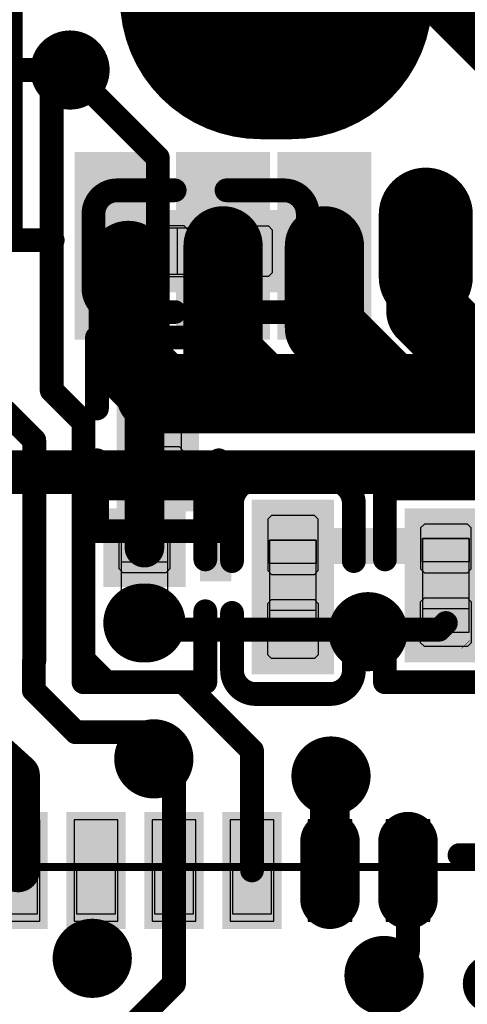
# Model space of a CAD drawing. Header units: millimetres. Extents: x 193.1 to 221.5, y 88 to 119.5.
# Tile 23 of 36: x 211.2 to 214.1, y 99.6 to 105.9. Entities that reach past the tile are written whole.
import ezdxf

# ---------------------------------------------------------------- set-up
doc = ezdxf.new("R2010")
doc.units = ezdxf.units.MM
for name, color, linetype in [('BottomLayer', 5, 'Continuous'), ('BottomOverlay', 54, 'Continuous'), ('BottomPaste', 16, 'Continuous'), ('BottomSolder', 6, 'Continuous'), ('Mechanical15', 56, 'Continuous'), ('Mechanical4', 56, 'Continuous'), ('Mechanical5', 56, 'Continuous'), ('MultiLayer', 9, 'Continuous'), ('TopLayer', 1, 'Continuous'), ('TopOverlay', 2, 'Continuous'), ('TopPaste', 8, 'Continuous'), ('TopSolder', 216, 'Continuous'), ('ViaHoleLayer', 16, 'Continuous')]:
    doc.layers.add(name, color=color, linetype=linetype)

# ---------------------------------------------------------------- blocks, each defined once
blk = doc.blocks.new('C0201_1')
at = {"layer": 'Mechanical4'}
for p, q in [((-0.3038, 0.1324), (0.2962, 0.1324)), ((-0.3038, -0.1676), (-0.3038, 0.1324)), ((0.2962, 0.1324), (0.2962, -0.1676)), ((0.2962, -0.1676), (-0.3038, -0.1676))]:
    blk.add_line(p, q, dxfattribs=at)
at = {"layer": 'Mechanical5'}
for p, q in [((-0.1538, 0.1324), (-0.3038, 0.1324)), ((-0.3038, 0.1324), (-0.3038, -0.1676)), ((-0.1538, -0.1676), (-0.1538, 0.1324)), ((0.1462, 0.1324), (0.2962, 0.1324)), ((0.1462, -0.1676), (0.1462, 0.1324)), ((0.2962, 0.1324), (0.2962, -0.1676)), ((-0.3038, -0.1676), (-0.1538, -0.1676)), ((0.2962, -0.1676), (0.1462, -0.1676))]:
    blk.add_line(p, q, dxfattribs=at)
at = {"layer": 'TopLayer'}
for points in [[(-0.4623, -0.1796), (-0.0938, -0.1796), (-0.4623, 0.1444), (-0.0938, 0.1444)], [(0.0862, -0.1796), (0.4546, -0.1796), (0.0862, 0.1444), (0.4546, 0.1444)]]:
    blk.add_solid(points, dxfattribs=at)
at = {"layer": 'TopOverlay', "const_width": 0.1524}
for points in [[(-0.6909, 0.2206, -0.414214), (-0.5385, 0.373)], [(0.5308, 0.373, -0.414214), (0.6832, 0.2206)], [(-0.5385, -0.4082, -0.414214), (-0.6909, -0.2558)], [(0.6832, -0.2558, -0.414214), (0.5308, -0.4082)]]:
    blk.add_lwpolyline(points, format="xyb", dxfattribs=at)
for points in [[(-0.17, 0.373), (-0.5385, 0.373)], [(0.5308, 0.373), (0.1624, 0.373)], [(-0.6909, 0.2206), (-0.6909, -0.2558)], [(0.6832, 0.2206), (0.6832, -0.2558)], [(-0.17, -0.4082), (-0.5385, -0.4082)], [(0.5308, -0.4082), (0.1624, -0.4082)]]:
    blk.add_lwpolyline(points, dxfattribs=at)
at = {"layer": 'TopOverlay', "const_width": 0.0762}
for points in [[(-0.5766, 0.373, 1), (-0.5004, 0.373, 1)], [(-0.5766, 0.373, 1), (-0.5004, 0.373, 1)], [(-0.2081, 0.373, 1), (-0.1319, 0.373, 1)], [(0.1243, 0.373, 1), (0.2005, 0.373, 1)], [(0.4927, 0.373, 1), (0.5689, 0.373, 1)], [(0.4927, 0.373, 1), (0.5689, 0.373, 1)], [(-0.729, 0.2206, 1), (-0.6528, 0.2206, 1)], [(-0.729, 0.2206, 1), (-0.6528, 0.2206, 1)], [(0.6451, 0.2206, 1), (0.7213, 0.2206, 1)], [(0.6451, 0.2206, 1), (0.7213, 0.2206, 1)], [(-0.729, -0.2558, 1), (-0.6528, -0.2558, 1)], [(-0.729, -0.2558, 1), (-0.6528, -0.2558, 1)], [(0.6451, -0.2558, 1), (0.7213, -0.2558, 1)], [(0.6451, -0.2558, 1), (0.7213, -0.2558, 1)], [(-0.5766, -0.4082, 1), (-0.5004, -0.4082, 1)], [(-0.5766, -0.4082, 1), (-0.5004, -0.4082, 1)], [(-0.2081, -0.4082, 1), (-0.1319, -0.4082, 1)], [(0.1243, -0.4082, 1), (0.2005, -0.4082, 1)], [(0.4927, -0.4082, 1), (0.5689, -0.4082, 1)], [(0.4927, -0.4082, 1), (0.5689, -0.4082, 1)]]:
    blk.add_lwpolyline(points, format="xyb", close=True, dxfattribs=at)
at = {"layer": 'TopPaste'}
for p, q in [((-0.4623, 0.1204), (-0.4383, 0.1444)), ((-0.4383, 0.1444), (-0.1088, 0.1444)), ((-0.1088, 0.1444), (-0.0848, 0.1204)), ((0.1012, 0.1444), (0.0772, 0.1204)), ((0.4306, 0.1444), (0.1012, 0.1444)), ((0.4546, 0.1204), (0.4306, 0.1444)), ((-0.4623, -0.1556), (-0.4623, 0.1204)), ((-0.0848, 0.1204), (-0.0848, -0.1556)), ((0.0772, 0.1204), (0.0772, -0.1556)), ((0.4546, -0.1556), (0.4546, 0.1204)), ((-0.4383, -0.1796), (-0.4623, -0.1556)), ((-0.1088, -0.1796), (-0.4383, -0.1796)), ((-0.0848, -0.1556), (-0.1088, -0.1796)), ((0.0772, -0.1556), (0.1012, -0.1796)), ((0.1012, -0.1796), (0.4306, -0.1796)), ((0.4306, -0.1796), (0.4546, -0.1556))]:
    blk.add_line(p, q, dxfattribs=at)
for points in [[(-0.4623, -0.1796), (-0.0938, -0.1796), (-0.4623, 0.1444), (-0.0938, 0.1444)], [(0.0862, -0.1796), (0.4546, -0.1796), (0.0862, 0.1444), (0.4546, 0.1444)]]:
    blk.add_solid(points, dxfattribs=at)
at = {"layer": 'TopSolder'}
for points in [[(-0.5639, -0.2812), (0.0078, -0.2812), (-0.5639, 0.246), (0.0078, 0.246)], [(-0.0154, -0.2812), (0.5562, -0.2812), (-0.0154, 0.246), (0.5562, 0.246)]]:
    blk.add_solid(points, dxfattribs=at)
blk = doc.blocks.new('C0201_B_31')
at = {"layer": 'BottomLayer'}
for points in [[(-0.4623, -0.1444), (-0.0938, -0.1444), (-0.4623, 0.1796), (-0.0938, 0.1796)], [(0.0862, -0.1444), (0.4546, -0.1444), (0.0862, 0.1796), (0.4546, 0.1796)]]:
    blk.add_solid(points, dxfattribs=at)
at = {"layer": 'BottomOverlay', "const_width": 0.1524}
for points in [[(-0.6909, 0.2558, -0.414214), (-0.5385, 0.4082)], [(0.5308, 0.4082, -0.414214), (0.6832, 0.2558)], [(-0.5385, -0.373, -0.414214), (-0.6909, -0.2206)], [(0.6832, -0.2206, -0.414214), (0.5308, -0.373)]]:
    blk.add_lwpolyline(points, format="xyb", dxfattribs=at)
for points in [[(-0.17, 0.4082), (-0.5385, 0.4082)], [(0.5308, 0.4082), (0.1624, 0.4082)], [(-0.6909, -0.2206), (-0.6909, 0.2558)], [(0.6832, -0.2206), (0.6832, 0.2558)], [(-0.17, -0.373), (-0.5385, -0.373)], [(0.5308, -0.373), (0.1624, -0.373)]]:
    blk.add_lwpolyline(points, dxfattribs=at)
at = {"layer": 'BottomOverlay', "const_width": 0.0762}
for points in [[(-0.5766, 0.4082, 1), (-0.5004, 0.4082, 1)], [(-0.5766, 0.4082, 1), (-0.5004, 0.4082, 1)], [(-0.2081, 0.4082, 1), (-0.1319, 0.4082, 1)], [(0.1243, 0.4082, 1), (0.2005, 0.4082, 1)], [(0.4927, 0.4082, 1), (0.5689, 0.4082, 1)], [(0.4927, 0.4082, 1), (0.5689, 0.4082, 1)], [(-0.729, 0.2558, 1), (-0.6528, 0.2558, 1)], [(-0.729, 0.2558, 1), (-0.6528, 0.2558, 1)], [(0.6451, 0.2558, 1), (0.7213, 0.2558, 1)], [(0.6451, 0.2558, 1), (0.7213, 0.2558, 1)], [(-0.729, -0.2206, 1), (-0.6528, -0.2206, 1)], [(-0.729, -0.2206, 1), (-0.6528, -0.2206, 1)], [(0.6451, -0.2206, 1), (0.7213, -0.2206, 1)], [(0.6451, -0.2206, 1), (0.7213, -0.2206, 1)], [(-0.5766, -0.373, 1), (-0.5004, -0.373, 1)], [(-0.5766, -0.373, 1), (-0.5004, -0.373, 1)], [(-0.2081, -0.373, 1), (-0.1319, -0.373, 1)], [(0.1243, -0.373, 1), (0.2005, -0.373, 1)], [(0.4927, -0.373, 1), (0.5689, -0.373, 1)], [(0.4927, -0.373, 1), (0.5689, -0.373, 1)]]:
    blk.add_lwpolyline(points, format="xyb", close=True, dxfattribs=at)
at = {"layer": 'BottomPaste'}
for p, q in [((-0.4383, 0.1796), (-0.4623, 0.1556)), ((-0.4623, 0.1556), (-0.4623, -0.1204)), ((-0.1088, 0.1796), (-0.4383, 0.1796)), ((-0.0848, 0.1556), (-0.1088, 0.1796)), ((-0.0848, -0.1204), (-0.0848, 0.1556)), ((0.0772, 0.1556), (0.1012, 0.1796)), ((0.0772, -0.1204), (0.0772, 0.1556)), ((0.1012, 0.1796), (0.4306, 0.1796)), ((0.4306, 0.1796), (0.4546, 0.1556)), ((0.4546, 0.1556), (0.4546, -0.1204)), ((-0.4623, -0.1204), (-0.4383, -0.1444)), ((-0.1088, -0.1444), (-0.0848, -0.1204)), ((0.1012, -0.1444), (0.0772, -0.1204)), ((0.4546, -0.1204), (0.4306, -0.1444)), ((-0.4383, -0.1444), (-0.1088, -0.1444)), ((0.4306, -0.1444), (0.1012, -0.1444))]:
    blk.add_line(p, q, dxfattribs=at)
for points in [[(-0.4623, -0.1444), (-0.0938, -0.1444), (-0.4623, 0.1796), (-0.0938, 0.1796)], [(0.0862, -0.1444), (0.4546, -0.1444), (0.0862, 0.1796), (0.4546, 0.1796)]]:
    blk.add_solid(points, dxfattribs=at)
at = {"layer": 'BottomSolder'}
for points in [[(-0.5639, -0.246), (0.0078, -0.246), (-0.5639, 0.2812), (0.0078, 0.2812)], [(-0.0154, -0.246), (0.5562, -0.246), (-0.0154, 0.2812), (0.5562, 0.2812)]]:
    blk.add_solid(points, dxfattribs=at)
at = {"layer": 'Mechanical4'}
for p, q in [((0.2962, 0.1676), (-0.3038, 0.1676)), ((-0.3038, 0.1676), (-0.3038, -0.1324)), ((0.2962, -0.1324), (0.2962, 0.1676)), ((-0.3038, -0.1324), (0.2962, -0.1324))]:
    blk.add_line(p, q, dxfattribs=at)
at = {"layer": 'Mechanical5'}
for p, q in [((-0.3038, -0.1324), (-0.3038, 0.1676)), ((-0.3038, 0.1676), (-0.1538, 0.1676)), ((-0.1538, 0.1676), (-0.1538, -0.1324)), ((0.2962, 0.1676), (0.1462, 0.1676)), ((0.1462, 0.1676), (0.1462, -0.1324)), ((0.2962, -0.1324), (0.2962, 0.1676)), ((-0.1538, -0.1324), (-0.3038, -0.1324)), ((0.1462, -0.1324), (0.2962, -0.1324))]:
    blk.add_line(p, q, dxfattribs=at)
blk = doc.blocks.new('R0201_B_43')
at = {"layer": 'BottomLayer', "const_width": 0.3031}
blk.add_lwpolyline([(-0.2236, 0.0104), (-0.2236, -0.0105)], dxfattribs=at)
at = {"layer": 'BottomLayer', "const_width": 0.1516}
for points in [[(-0.2994, 0.0104, 1), (-0.1479, 0.0104, 1)], [(-0.2994, -0.0105, 1), (-0.1479, -0.0105, 1)]]:
    blk.add_lwpolyline(points, format="xyb", close=True, dxfattribs=at)
at = {"layer": 'BottomLayer'}
blk.add_solid([(0.1079, -0.162), (0.411, -0.162), (0.1079, 0.162), (0.411, 0.162)], dxfattribs=at)
at = {"layer": 'BottomOverlay', "const_width": 0.1524}
for points in [[(-0.6038, 0.3906), (-0.1483, 0.3906)], [(-0.6038, 0.3906), (-0.6038, -0.3906)], [(0.1841, 0.3906), (0.6396, 0.3906)], [(0.6396, 0.3906), (0.6396, -0.3906)], [(-0.6038, -0.3906), (-0.1483, -0.3906)], [(0.1841, -0.3906), (0.6396, -0.3906)]]:
    blk.add_lwpolyline(points, dxfattribs=at)
at = {"layer": 'BottomOverlay', "const_width": 0.0762}
for points in [[(-0.6419, 0.3906, 1), (-0.5657, 0.3906, 1)], [(-0.6419, 0.3906, 1), (-0.5657, 0.3906, 1)], [(-0.1864, 0.3906, 1), (-0.1102, 0.3906, 1)], [(0.146, 0.3906, 1), (0.2222, 0.3906, 1)], [(0.6015, 0.3906, 1), (0.6777, 0.3906, 1)], [(0.6015, 0.3906, 1), (0.6777, 0.3906, 1)], [(-0.6419, -0.3906, 1), (-0.5657, -0.3906, 1)], [(-0.6419, -0.3906, 1), (-0.5657, -0.3906, 1)], [(-0.1864, -0.3906, 1), (-0.1102, -0.3906, 1)], [(0.146, -0.3906, 1), (0.2222, -0.3906, 1)], [(0.6015, -0.3906, 1), (0.6777, -0.3906, 1)], [(0.6015, -0.3906, 1), (0.6777, -0.3906, 1)]]:
    blk.add_lwpolyline(points, format="xyb", close=True, dxfattribs=at)
at = {"layer": 'BottomPaste'}
for p, q in [((-0.3512, 0.162), (-0.3752, 0.138)), ((-0.3752, 0.138), (-0.3752, -0.138)), ((-0.0871, 0.162), (-0.3512, 0.162)), ((-0.0631, 0.138), (-0.0871, 0.162)), ((-0.0631, -0.138), (-0.0631, 0.138)), ((0.0989, 0.138), (0.1229, 0.162)), ((0.0989, -0.138), (0.0989, 0.138)), ((0.1229, 0.162), (0.3871, 0.162)), ((0.3871, 0.162), (0.411, 0.138)), ((0.411, 0.138), (0.411, -0.138)), ((-0.3752, -0.138), (-0.3512, -0.162)), ((-0.3512, -0.162), (-0.0871, -0.162)), ((-0.0871, -0.162), (-0.0631, -0.138)), ((0.1229, -0.162), (0.0989, -0.138)), ((0.3871, -0.162), (0.1229, -0.162)), ((0.411, -0.138), (0.3871, -0.162))]:
    blk.add_line(p, q, dxfattribs=at)
at = {"layer": 'BottomPaste', "const_width": 0.3031}
blk.add_lwpolyline([(-0.2236, 0.0104), (-0.2236, -0.0105)], dxfattribs=at)
at = {"layer": 'BottomPaste', "const_width": 0.1516}
for points in [[(-0.2994, 0.0104, 1), (-0.1479, 0.0104, 1)], [(-0.2994, -0.0105, 1), (-0.1479, -0.0105, 1)]]:
    blk.add_lwpolyline(points, format="xyb", close=True, dxfattribs=at)
at = {"layer": 'BottomPaste'}
blk.add_solid([(0.1079, -0.162), (0.411, -0.162), (0.1079, 0.162), (0.411, 0.162)], dxfattribs=at)
at = {"layer": 'BottomSolder', "const_width": 0.5063}
blk.add_lwpolyline([(-0.2236, 0.0104), (-0.2236, -0.0105)], dxfattribs=at)
at = {"layer": 'BottomSolder', "const_width": 0.2532}
for points in [[(-0.3502, 0.0104, 1), (-0.0971, 0.0104, 1)], [(-0.3502, -0.0105, 1), (-0.0971, -0.0105, 1)]]:
    blk.add_lwpolyline(points, format="xyb", close=True, dxfattribs=at)
at = {"layer": 'BottomSolder'}
blk.add_solid([(0.0063, -0.2636), (0.5126, -0.2636), (0.0063, 0.2636), (0.5126, 0.2636)], dxfattribs=at)
at = {"layer": 'Mechanical15', "const_width": 0.00254}
blk.add_lwpolyline([(0.3721, 0.1524), (0.4229, 0.1016)], dxfattribs=at)
at = {"layer": 'Mechanical15', "const_width": 0.00127}
for points in [[(0.3714, 0.1524, 1), (0.3727, 0.1524, 1)], [(0.4222, 0.1016, 1), (0.4235, 0.1016, 1)]]:
    blk.add_lwpolyline(points, format="xyb", close=True, dxfattribs=at)
at = {"layer": 'Mechanical4'}
for p, q in [((0.3179, 0.15), (-0.2821, 0.15)), ((-0.2821, 0.15), (-0.2821, -0.1501)), ((0.3179, -0.1501), (0.3179, 0.15)), ((-0.2821, -0.1501), (0.3179, -0.1501))]:
    blk.add_line(p, q, dxfattribs=at)
at = {"layer": 'Mechanical5'}
for p, q in [((-0.2821, -0.1501), (-0.2821, 0.15)), ((-0.2821, 0.15), (-0.1321, 0.15)), ((-0.1321, 0.15), (-0.1321, -0.1501)), ((0.3179, 0.15), (0.1679, 0.15)), ((0.1679, 0.15), (0.1679, -0.1501)), ((0.3179, -0.1501), (0.3179, 0.15)), ((-0.1321, -0.1501), (-0.2821, -0.1501)), ((0.1679, -0.1501), (0.3179, -0.1501))]:
    blk.add_line(p, q, dxfattribs=at)
blk = doc.blocks.new('R0201_B_44')
at = {"layer": 'BottomLayer'}
for points in [[(-0.3752, -0.162), (-0.0721, -0.162), (-0.3752, 0.162), (-0.0721, 0.162)], [(0.1079, -0.162), (0.411, -0.162), (0.1079, 0.162), (0.411, 0.162)]]:
    blk.add_solid(points, dxfattribs=at)
at = {"layer": 'BottomOverlay', "const_width": 0.1524}
for points in [[(-0.1483, 0.3906), (-0.6038, 0.3906)], [(-0.6038, -0.3906), (-0.6038, 0.3906)], [(0.6396, 0.3906), (0.1841, 0.3906)], [(0.6396, -0.3906), (0.6396, 0.3906)], [(-0.1483, -0.3906), (-0.6038, -0.3906)], [(0.6396, -0.3906), (0.1841, -0.3906)]]:
    blk.add_lwpolyline(points, dxfattribs=at)
at = {"layer": 'BottomOverlay', "const_width": 0.0762}
for points in [[(-0.6419, 0.3906, 1), (-0.5657, 0.3906, 1)], [(-0.6419, 0.3906, 1), (-0.5657, 0.3906, 1)], [(-0.1864, 0.3906, 1), (-0.1102, 0.3906, 1)], [(0.146, 0.3906, 1), (0.2222, 0.3906, 1)], [(0.6015, 0.3906, 1), (0.6777, 0.3906, 1)], [(0.6015, 0.3906, 1), (0.6777, 0.3906, 1)], [(-0.6419, -0.3906, 1), (-0.5657, -0.3906, 1)], [(-0.6419, -0.3906, 1), (-0.5657, -0.3906, 1)], [(-0.1864, -0.3906, 1), (-0.1102, -0.3906, 1)], [(0.146, -0.3906, 1), (0.2222, -0.3906, 1)], [(0.6015, -0.3906, 1), (0.6777, -0.3906, 1)], [(0.6015, -0.3906, 1), (0.6777, -0.3906, 1)]]:
    blk.add_lwpolyline(points, format="xyb", close=True, dxfattribs=at)
at = {"layer": 'BottomPaste'}
for p, q in [((-0.3512, 0.162), (-0.3752, 0.138)), ((-0.3752, 0.138), (-0.3752, -0.138)), ((-0.0871, 0.162), (-0.3512, 0.162)), ((-0.0631, 0.138), (-0.0871, 0.162)), ((-0.0631, -0.138), (-0.0631, 0.138)), ((0.0989, 0.138), (0.1229, 0.162)), ((0.0989, -0.138), (0.0989, 0.138)), ((0.1229, 0.162), (0.3871, 0.162)), ((0.3871, 0.162), (0.411, 0.138)), ((0.411, 0.138), (0.411, -0.138)), ((-0.3752, -0.138), (-0.3512, -0.162)), ((-0.3512, -0.162), (-0.0871, -0.162)), ((-0.0871, -0.162), (-0.0631, -0.138)), ((0.1229, -0.162), (0.0989, -0.138)), ((0.3871, -0.162), (0.1229, -0.162)), ((0.411, -0.138), (0.3871, -0.162))]:
    blk.add_line(p, q, dxfattribs=at)
for points in [[(-0.3752, -0.162), (-0.0721, -0.162), (-0.3752, 0.162), (-0.0721, 0.162)], [(0.1079, -0.162), (0.411, -0.162), (0.1079, 0.162), (0.411, 0.162)]]:
    blk.add_solid(points, dxfattribs=at)
at = {"layer": 'BottomSolder'}
for points in [[(-0.4768, -0.2636), (0.0295, -0.2636), (-0.4768, 0.2636), (0.0295, 0.2636)], [(0.0063, -0.2636), (0.5126, -0.2636), (0.0063, 0.2636), (0.5126, 0.2636)]]:
    blk.add_solid(points, dxfattribs=at)
at = {"layer": 'Mechanical15', "const_width": 0.00254}
blk.add_lwpolyline([(0.4229, 0.1016), (0.3721, 0.1524)], dxfattribs=at)
at = {"layer": 'Mechanical15', "const_width": 0.00127}
for points in [[(0.3714, 0.1524, 1), (0.3727, 0.1524, 1)], [(0.4222, 0.1016, 1), (0.4235, 0.1016, 1)]]:
    blk.add_lwpolyline(points, format="xyb", close=True, dxfattribs=at)
at = {"layer": 'Mechanical4'}
for p, q in [((0.3179, 0.15), (-0.2821, 0.15)), ((-0.2821, 0.15), (-0.2821, -0.1501)), ((0.3179, -0.1501), (0.3179, 0.15)), ((-0.2821, -0.1501), (0.3179, -0.1501))]:
    blk.add_line(p, q, dxfattribs=at)
at = {"layer": 'Mechanical5'}
for p, q in [((-0.2821, -0.1501), (-0.2821, 0.15)), ((-0.2821, 0.15), (-0.1321, 0.15)), ((-0.1321, 0.15), (-0.1321, -0.1501)), ((0.3179, 0.15), (0.1679, 0.15)), ((0.1679, 0.15), (0.1679, -0.1501)), ((0.3179, -0.1501), (0.3179, 0.15)), ((-0.1321, -0.1501), (-0.2821, -0.1501)), ((0.1679, -0.1501), (0.3179, -0.1501))]:
    blk.add_line(p, q, dxfattribs=at)
blk = doc.blocks.new('QFN_32_L5_0_W5_0_P0_50_TL_EP3_7_B_51')
at = {"layer": 'BottomLayer', "const_width": 0.28}
for points in [[(2.7257, -1.1663), (2.3557, -1.1663)], [(2.7257, -1.6665), (2.3557, -1.6665)]]:
    blk.add_lwpolyline(points, dxfattribs=at)
at = {"layer": 'BottomLayer', "const_width": 0.14}
for points in [[(2.2857, -1.1663, 1), (2.4257, -1.1663, 1)], [(2.6557, -1.1663, 1), (2.7957, -1.1663, 1)], [(2.2857, -1.6665, 1), (2.4257, -1.6665, 1)], [(2.6557, -1.6665, 1), (2.7957, -1.6665, 1)]]:
    blk.add_lwpolyline(points, format="xyb", close=True, dxfattribs=at)
at = {"layer": 'BottomLayer'}
for points in [[(2.2157, 0.9737), (2.2157, 0.6937), (2.8657, 0.9737), (2.8657, 0.6937)], [(2.2157, 0.4735), (2.2157, 0.1935), (2.8657, 0.4735), (2.8657, 0.1935)], [(2.2157, -0.0263), (2.2157, -0.3063), (2.8657, -0.0263), (2.8657, -0.3063)], [(2.2157, -0.5265), (2.2157, -0.8065), (2.8657, -0.5265), (2.8657, -0.8065)]]:
    blk.add_solid(points, dxfattribs=at)
at = {"layer": 'BottomOverlay', "const_width": 0.1524}
blk.add_lwpolyline([(2.6394, -1.9969), (2.6394, -2.4926)], dxfattribs=at)
at = {"layer": 'BottomOverlay', "const_width": 0.0762}
blk.add_lwpolyline([(2.6013, -1.9969, 1), (2.6775, -1.9969, 1)], format="xyb", close=True, dxfattribs=at)
at = {"layer": 'BottomPaste'}
for p, q in [((2.2156, 0.9737), (2.2156, 0.6937)), ((2.8657, 0.6936), (2.8657, 0.9737)), ((2.2156, 0.6937), (2.8657, 0.6936)), ((2.8657, 0.4735), (2.2156, 0.4735)), ((2.2156, 0.4735), (2.2156, 0.1935)), ((2.8657, 0.1935), (2.8657, 0.4735)), ((2.2156, 0.1935), (2.8657, 0.1935)), ((2.8657, -0.0263), (2.2156, -0.0263)), ((2.2156, -0.0263), (2.2156, -0.3063)), ((2.8657, -0.3064), (2.8657, -0.0263)), ((2.2156, -0.3063), (2.8657, -0.3064)), ((2.8657, -0.5265), (2.2156, -0.5265)), ((2.2156, -0.5265), (2.2156, -0.8065)), ((2.8657, -0.8065), (2.8657, -0.5265)), ((2.2156, -0.8065), (2.8657, -0.8065)), ((2.8657, -1.0263), (2.2156, -1.0263)), ((2.2156, -1.0263), (2.2156, -1.3063)), ((2.8657, -1.3063), (2.8657, -1.0263)), ((2.2156, -1.3063), (2.8657, -1.3063)), ((2.8657, -1.5265), (2.2156, -1.5265)), ((2.2156, -1.5265), (2.2156, -1.8065)), ((2.8657, -1.8065), (2.8657, -1.5265)), ((2.2156, -1.8065), (2.8657, -1.8065))]:
    blk.add_line(p, q, dxfattribs=at)
at = {"layer": 'BottomSolder', "const_width": 0.3816}
for points in [[(2.7257, -1.1663), (2.3557, -1.1663)], [(2.7257, -1.6665), (2.3557, -1.6665)], [(1.8132, -2.5789), (1.8132, -2.2089)]]:
    blk.add_lwpolyline(points, dxfattribs=at)
at = {"layer": 'BottomSolder', "const_width": 0.1908}
for points in [[(2.2603, -1.1663, 1), (2.4511, -1.1663, 1)], [(2.6303, -1.1663, 1), (2.8211, -1.1663, 1)], [(2.2603, -1.6665, 1), (2.4511, -1.6665, 1)], [(2.6303, -1.6665, 1), (2.8211, -1.6665, 1)], [(1.7178, -2.2089, 1), (1.9086, -2.2089, 1)]]:
    blk.add_lwpolyline(points, format="xyb", close=True, dxfattribs=at)
at = {"layer": 'BottomSolder'}
for points in [[(2.1649, 1.0245), (2.1649, 0.6429), (2.9165, 1.0245), (2.9165, 0.6429)], [(2.1649, 0.5243), (2.1649, 0.1427), (2.9165, 0.5243), (2.9165, 0.1427)], [(2.1649, 0.0245), (2.1649, -0.3571), (2.9165, 0.0245), (2.9165, -0.3571)], [(2.1649, -0.4757), (2.1649, -0.8573), (2.9165, -0.4757), (2.9165, -0.8573)]]:
    blk.add_solid(points, dxfattribs=at)
at = {"layer": 'Mechanical15'}
for p, q in [((2.2632, 0.9586), (2.2632, 0.7086)), ((2.5632, 0.7086), (2.5632, 0.9586)), ((2.2632, 0.7086), (2.5632, 0.7086)), ((2.5632, 0.4586), (2.2632, 0.4586)), ((2.2632, 0.4586), (2.2632, 0.2086)), ((2.5632, 0.2086), (2.5632, 0.4586)), ((2.2632, 0.2086), (2.5632, 0.2086)), ((2.5632, -0.0414), (2.2632, -0.0414)), ((2.2632, -0.0414), (2.2632, -0.2914)), ((2.5632, -0.2914), (2.5632, -0.0414)), ((2.2632, -0.2914), (2.5632, -0.2914)), ((2.5632, -0.5414), (2.2632, -0.5414)), ((2.2632, -0.5414), (2.2632, -0.7914)), ((2.5632, -0.7914), (2.5632, -0.5414)), ((2.2632, -0.7914), (2.5632, -0.7914)), ((2.5632, -1.0414), (2.2632, -1.0414)), ((2.2632, -1.0414), (2.2632, -1.2914)), ((2.5632, -1.2914), (2.5632, -1.0414)), ((2.2632, -1.2914), (2.5632, -1.2914)), ((2.5632, -1.5414), (2.2632, -1.5414)), ((2.2632, -1.5414), (2.2632, -1.7914)), ((2.5632, -1.7914), (2.5632, -1.5414)), ((2.2632, -1.7914), (2.5632, -1.7914))]:
    blk.add_line(p, q, dxfattribs=at)
at = {"layer": 'Mechanical15', "const_width": 0.0508}
blk.add_lwpolyline([(2.5632, 2.5836), (2.5632, -2.4164)], dxfattribs=at)
blk = doc.blocks.new('AO4401_1_B_62')
at = {"layer": 'BottomLayer'}
for points, const_width in [([(-1.1778, 1.5179), (-1.1778, 1.9179)], 0.4), ([(-0.3184, 0.1321), (-0.1184, 0.1321)], 1.6)]:
    blk.add_lwpolyline(points, dxfattribs=dict(at, const_width=const_width))
for points, const_width in [([(-1.2778, 1.9179, 1), (-1.0778, 1.9179, 1)], 0.2), ([(-1.2778, 1.5179, 1), (-1.0778, 1.5179, 1)], 0.2), ([(-0.7184, 0.1321, 1), (0.0816, 0.1321, 1)], 0.8), ([(-0.5184, 0.1321, 1), (0.2816, 0.1321, 1)], 0.8)]:
    blk.add_lwpolyline(points, format="xyb", close=True, dxfattribs=dict(at, const_width=const_width))
for points in [[(-0.7278, 2.2179), (-0.7278, 1.2179), (-0.3278, 2.2179), (-0.3278, 1.2179)], [(-0.0778, 2.2179), (-0.0778, 1.2179), (0.3222, 2.2179), (0.3222, 1.2179)], [(0.5722, 2.2179), (0.5722, 1.2179), (0.9722, 2.2179), (0.9722, 1.2179)]]:
    blk.add_solid(points, dxfattribs=at)
at = {"layer": 'BottomOverlay'}
for points, const_width in [([(1.4834, 1.6815), (1.2141, 1.6815)], 0.152), ([(1.4834, 1.6815), (1.4834, -1.6459)], 0.1524)]:
    blk.add_lwpolyline(points, dxfattribs=dict(at, const_width=const_width))
for points, const_width in [([(1.1761, 1.6815, 1), (1.2521, 1.6815, 1)], 0.076), ([(1.4453, 1.6815, 1), (1.5215, 1.6815, 1)], 0.0762), ([(1.4454, 1.6815, 1), (1.5214, 1.6815, 1)], 0.076)]:
    blk.add_lwpolyline(points, format="xyb", close=True, dxfattribs=dict(at, const_width=const_width))
at = {"layer": 'BottomPaste'}
for points, const_width in [([(-1.1778, 1.5179), (-1.1778, 1.9179)], 0.4), ([(-0.3184, 0.1321), (-0.1184, 0.1321)], 1.6)]:
    blk.add_lwpolyline(points, dxfattribs=dict(at, const_width=const_width))
for points, const_width in [([(-1.2778, 1.9179, 1), (-1.0778, 1.9179, 1)], 0.2), ([(-1.2778, 1.5179, 1), (-1.0778, 1.5179, 1)], 0.2), ([(-0.7184, 0.1321, 1), (0.0816, 0.1321, 1)], 0.8), ([(-0.5184, 0.1321, 1), (0.2816, 0.1321, 1)], 0.8)]:
    blk.add_lwpolyline(points, format="xyb", close=True, dxfattribs=dict(at, const_width=const_width))
for points in [[(-0.7278, 2.2179), (-0.7278, 1.2179), (-0.3278, 2.2179), (-0.3278, 1.2179)], [(-0.0778, 2.2179), (-0.0778, 1.2179), (0.3222, 2.2179), (0.3222, 1.2179)], [(0.5722, 2.2179), (0.5722, 1.2179), (0.9722, 2.2179), (0.9722, 1.2179)]]:
    blk.add_solid(points, dxfattribs=at)
at = {"layer": 'BottomSolder'}
for points, const_width in [([(-1.1778, 1.5179), (-1.1778, 1.9179)], 0.6032), ([(-0.3184, 0.1321), (-0.1184, 0.1321)], 1.8032)]:
    blk.add_lwpolyline(points, dxfattribs=dict(at, const_width=const_width))
for points, const_width in [([(-1.3286, 1.9179, 1), (-1.027, 1.9179, 1)], 0.3016), ([(-1.3286, 1.5179, 1), (-1.027, 1.5179, 1)], 0.3016), ([(-0.7692, 0.1321, 1), (0.1324, 0.1321, 1)], 0.9016), ([(-0.5692, 0.1321, 1), (0.3324, 0.1321, 1)], 0.9016)]:
    blk.add_lwpolyline(points, format="xyb", close=True, dxfattribs=dict(at, const_width=const_width))
for points in [[(-0.8294, 2.3195), (-0.8294, 1.1163), (-0.2262, 2.3195), (-0.2262, 1.1163)], [(-0.1794, 2.3195), (-0.1794, 1.1163), (0.4238, 2.3195), (0.4238, 1.1163)], [(0.4706, 2.3195), (0.4706, 1.1163), (1.0738, 2.3195), (1.0738, 1.1163)]]:
    blk.add_solid(points, dxfattribs=at)
blk = doc.blocks.new('R0201_78')
at = {"layer": 'Mechanical15', "const_width": 0.00254}
blk.add_lwpolyline([(0.3721, -0.1524), (0.4229, -0.1016)], dxfattribs=at)
at = {"layer": 'Mechanical15', "const_width": 0.00127}
for points in [[(0.4222, -0.1016, 1), (0.4235, -0.1016, 1)], [(0.3714, -0.1524, 1), (0.3727, -0.1524, 1)]]:
    blk.add_lwpolyline(points, format="xyb", close=True, dxfattribs=at)
at = {"layer": 'Mechanical4'}
for p, q in [((-0.2821, 0.1501), (0.3179, 0.1501)), ((-0.2821, -0.15), (-0.2821, 0.1501)), ((0.3179, 0.1501), (0.3179, -0.15)), ((0.3179, -0.15), (-0.2821, -0.15))]:
    blk.add_line(p, q, dxfattribs=at)
at = {"layer": 'Mechanical5'}
for p, q in [((-0.1321, 0.1501), (-0.2821, 0.1501)), ((-0.2821, 0.1501), (-0.2821, -0.15)), ((-0.1321, -0.15), (-0.1321, 0.1501)), ((0.1679, 0.1501), (0.3179, 0.1501)), ((0.1679, -0.15), (0.1679, 0.1501)), ((0.3179, 0.1501), (0.3179, -0.15)), ((-0.2821, -0.15), (-0.1321, -0.15)), ((0.3179, -0.15), (0.1679, -0.15))]:
    blk.add_line(p, q, dxfattribs=at)
at = {"layer": 'TopLayer'}
for points in [[(-0.3752, -0.162), (-0.0721, -0.162), (-0.3752, 0.162), (-0.0721, 0.162)], [(0.1079, -0.162), (0.411, -0.162), (0.1079, 0.162), (0.411, 0.162)]]:
    blk.add_solid(points, dxfattribs=at)
at = {"layer": 'TopOverlay', "const_width": 0.1524}
for points in [[(-0.6038, -0.3906), (-0.6038, 0.3906)], [(-0.1483, 0.3906), (-0.6038, 0.3906)], [(0.6396, 0.3906), (0.1841, 0.3906)], [(0.6396, -0.3906), (0.6396, 0.3906)], [(-0.1483, -0.3906), (-0.6038, -0.3906)], [(0.6396, -0.3906), (0.1841, -0.3906)]]:
    blk.add_lwpolyline(points, dxfattribs=at)
at = {"layer": 'TopOverlay', "const_width": 0.0762}
for points in [[(-0.6419, 0.3906, 1), (-0.5657, 0.3906, 1)], [(-0.6419, 0.3906, 1), (-0.5657, 0.3906, 1)], [(-0.1864, 0.3906, 1), (-0.1102, 0.3906, 1)], [(0.146, 0.3906, 1), (0.2222, 0.3906, 1)], [(0.6015, 0.3906, 1), (0.6777, 0.3906, 1)], [(0.6015, 0.3906, 1), (0.6777, 0.3906, 1)], [(-0.6419, -0.3906, 1), (-0.5657, -0.3906, 1)], [(-0.6419, -0.3906, 1), (-0.5657, -0.3906, 1)], [(-0.1864, -0.3906, 1), (-0.1102, -0.3906, 1)], [(0.146, -0.3906, 1), (0.2222, -0.3906, 1)], [(0.6015, -0.3906, 1), (0.6777, -0.3906, 1)], [(0.6015, -0.3906, 1), (0.6777, -0.3906, 1)]]:
    blk.add_lwpolyline(points, format="xyb", close=True, dxfattribs=at)
at = {"layer": 'TopPaste'}
for p, q in [((-0.3752, 0.138), (-0.3512, 0.162)), ((-0.3752, -0.138), (-0.3752, 0.138)), ((-0.3512, 0.162), (-0.0871, 0.162)), ((-0.0871, 0.162), (-0.0631, 0.138)), ((-0.0631, 0.138), (-0.0631, -0.138)), ((0.1229, 0.162), (0.0989, 0.138)), ((0.0989, 0.138), (0.0989, -0.138)), ((0.3871, 0.162), (0.1229, 0.162)), ((0.411, 0.138), (0.3871, 0.162)), ((0.411, -0.138), (0.411, 0.138)), ((-0.3512, -0.162), (-0.3752, -0.138)), ((-0.0871, -0.162), (-0.3512, -0.162)), ((-0.0631, -0.138), (-0.0871, -0.162)), ((0.0989, -0.138), (0.1229, -0.162)), ((0.1229, -0.162), (0.3871, -0.162)), ((0.3871, -0.162), (0.411, -0.138))]:
    blk.add_line(p, q, dxfattribs=at)
for points in [[(-0.3752, -0.162), (-0.0721, -0.162), (-0.3752, 0.162), (-0.0721, 0.162)], [(0.1079, -0.162), (0.411, -0.162), (0.1079, 0.162), (0.411, 0.162)]]:
    blk.add_solid(points, dxfattribs=at)
at = {"layer": 'TopSolder'}
for points in [[(-0.4768, -0.2636), (0.0295, -0.2636), (-0.4768, 0.2636), (0.0295, 0.2636)], [(0.0063, -0.2636), (0.5126, -0.2636), (0.0063, 0.2636), (0.5126, 0.2636)]]:
    blk.add_solid(points, dxfattribs=at)

msp = doc.modelspace()

# ---------------------------------------------------------------- linework, layer by layer
at = {"layer": 'BottomLayer'}
for points, const_width in [([(211.3899, 105.5914, 1), (211.6439, 105.5914, 1)], 0.254), ([(211.4788, 105.5914, 1), (211.555, 105.5914, 1)], 0.0762), ([(211.361, 105.4736, 1), (211.4372, 105.4736, 1)], 0.0762), ([(211.361, 105.4736, 1), (211.4372, 105.4736, 1)], 0.0762), ([(212.3712, 104.4635, 1), (212.6252, 104.4635, 1)], 0.254), ([(213.0212, 104.4635, 1), (213.2752, 104.4635, 1)], 0.254), ([(213.6712, 104.4635, 1), (213.9252, 104.4635, 1)], 0.254), ([(211.763, 104.37, 1), (212.017, 104.37, 1)], 0.254), ([(213.6712, 104.0469, 1), (213.9252, 104.0469, 1)], 0.254), ([(213.6712, 104.0469, 1), (213.9252, 104.0469, 1)], 0.254), ([(213.0212, 103.9369, 1), (213.2752, 103.9369, 1)], 0.254), ([(213.0212, 103.9369, 1), (213.2752, 103.9369, 1)], 0.254), ([(212.3712, 103.7569, 1), (212.6252, 103.7569, 1)], 0.254), ([(212.3712, 103.7569, 1), (212.6252, 103.7569, 1)], 0.254), ([(211.763, 103.7269, 1), (212.017, 103.7269, 1)], 0.254), ([(211.763, 103.7269, 1), (212.017, 103.7269, 1)], 0.254), ([(211.9385, 103.5514, 1), (212.1925, 103.5514, 1)], 0.254), ([(211.9385, 103.5148, 1), (212.1925, 103.5148, 1)], 0.254), ([(212.6133, 103.5148, 1), (212.8673, 103.5148, 1)], 0.254), ([(212.6133, 103.5148, 1), (212.8673, 103.5148, 1)], 0.254), ([(212.6133, 103.5148, 1), (212.8673, 103.5148, 1)], 0.254), ([(213.4433, 103.5148, 1), (213.6973, 103.5148, 1)], 0.254), ([(213.4433, 103.5148, 1), (213.6973, 103.5148, 1)], 0.254), ([(213.4433, 103.5148, 1), (213.6973, 103.5148, 1)], 0.254), ([(211.361, 103.5353, 1), (211.4372, 103.5353, 1)], 0.0762), ([(211.361, 103.5353, 1), (211.4372, 103.5353, 1)], 0.0762), ([(211.9304, 103.4066, 1), (212.0574, 103.4066, 1)], 0.127), ([(211.5652, 103.3311, 1), (211.6414, 103.3311, 1)], 0.0762), ([(211.5652, 103.3311, 1), (211.6414, 103.3311, 1)], 0.0762), ([(211.2497, 103.2156, 1), (211.3259, 103.2156, 1)], 0.0762), ([(211.2497, 103.2156, 1), (211.3259, 103.2156, 1)], 0.0762), ([(211.9304, 102.5264, 1), (212.0574, 102.5264, 1)], 0.127), ([(213.3007, 101.9874, 1), (213.5547, 101.9874, 1)], 0.254), ([(213.8886, 102.0433, 1), (213.9648, 102.0433, 1)], 0.0762), ([(211.8847, 102.0001, 1), (211.9609, 102.0001, 1)], 0.0762), ([(212.908, 102.0001, 1), (212.9842, 102.0001, 1)], 0.0762), ([(212.908, 102.0001, 1), (212.9842, 102.0001, 1)], 0.0762), ([(213.3896, 101.9874, 1), (213.4658, 101.9874, 1)], 0.0762), ([(213.4022, 102.0001, 1), (213.4784, 102.0001, 1)], 0.0762), ([(213.4022, 102.0001, 1), (213.4784, 102.0001, 1)], 0.0762), ([(213.4022, 102.0001, 1), (213.4784, 102.0001, 1)], 0.0762), ([(213.8455, 102.0001, 1), (213.9217, 102.0001, 1)], 0.0762), ([(213.8455, 102.0001, 1), (213.9217, 102.0001, 1)], 0.0762), ([(211.2463, 101.7936, 1), (211.3225, 101.7936, 1)], 0.0762), ([(211.2463, 101.7936, 1), (211.3225, 101.7936, 1)], 0.0762), ([(211.2497, 101.7971, 1), (211.3259, 101.7971, 1)], 0.0762), ([(211.2497, 101.7971, 1), (211.3259, 101.7971, 1)], 0.0762), ([(211.5652, 101.8085, 1), (211.6414, 101.8085, 1)], 0.0762), ([(211.5652, 101.8085, 1), (211.6414, 101.8085, 1)], 0.0762), ([(211.7106, 101.6631, 1), (211.7868, 101.6631, 1)], 0.0762), ([(211.7106, 101.6631, 1), (211.7868, 101.6631, 1)], 0.0762), ([(212.207, 101.6631, 1), (212.2832, 101.6631, 1)], 0.0762), ([(212.207, 101.6631, 1), (212.2832, 101.6631, 1)], 0.0762), ([(211.2463, 101.6114, 1), (211.3225, 101.6114, 1)], 0.0762), ([(211.2463, 101.6114, 1), (211.3225, 101.6114, 1)], 0.0762), ([(211.5157, 101.3419, 1), (211.5919, 101.3419, 1)], 0.0762), ([(211.5157, 101.3419, 1), (211.5919, 101.3419, 1)], 0.0762), ([(211.9273, 101.1714, 1), (212.1813, 101.1714, 1)], 0.254), ([(211.9832, 101.3419, 1), (212.0594, 101.3419, 1)], 0.0762), ([(211.9832, 101.3419, 1), (212.0594, 101.3419, 1)], 0.0762), ([(212.6458, 101.2243, 1), (212.722, 101.2243, 1)], 0.0762), ([(212.6458, 101.2243, 1), (212.722, 101.2243, 1)], 0.0762), ([(213.0633, 101.0614, 1), (213.3173, 101.0614, 1)], 0.254), ([(212.1456, 101.1795, 1), (212.2218, 101.1795, 1)], 0.0762), ([(212.1456, 101.1795, 1), (212.2218, 101.1795, 1)], 0.0762), ([(211.1137, 101.0657, 1), (211.2537, 101.0657, 1)], 0.14), ([(211.1137, 101.0657, 1), (211.2537, 101.0657, 1)], 0.14), ([(213.1202, 101.0548, 1), (213.2472, 101.0548, 1)], 0.127), ([(213.1202, 101.0548, 1), (213.2472, 101.0548, 1)], 0.127), ([(213.1268, 101.0614, 1), (213.2538, 101.0614, 1)], 0.127), ([(211.1137, 100.4554, 1), (211.2537, 100.4554, 1)], 0.14), ([(212.1456, 100.4554, 1), (212.2218, 100.4554, 1)], 0.0762), ([(212.6458, 100.4554, 1), (212.722, 100.4554, 1)], 0.0762), ([(213.1202, 100.4554, 1), (213.2472, 100.4554, 1)], 0.127), ([(213.1456, 100.4554, 1), (213.2218, 100.4554, 1)], 0.0762), ([(213.6458, 100.4554, 1), (213.722, 100.4554, 1)], 0.0762), ([(213.1325, 100.4422, 1), (213.2087, 100.4422, 1)], 0.0762), ([(211.5325, 99.8914, 1), (211.7865, 99.8914, 1)], 0.254), ([(213.4033, 99.7814, 1), (213.6573, 99.7814, 1)], 0.254), ([(213.6458, 99.9349, 1), (213.722, 99.9349, 1)], 0.0762), ([(213.6458, 99.9349, 1), (213.722, 99.9349, 1)], 0.0762), ([(213.4922, 99.7814, 1), (213.5684, 99.7814, 1)], 0.0762)]:
    msp.add_lwpolyline(points, format="xyb", close=True, dxfattribs=dict(at, const_width=const_width))
for points, const_width in [([(211.3991, 105.4736), (211.5169, 105.5914)], 0.1524), ([(211.3991, 103.5353), (211.3991, 105.4736)], 0.1524), ([(212.4982, 103.7569), (212.4982, 104.4635)], 0.508), ([(213.1482, 103.9369), (213.1482, 104.4635)], 0.508), ([(213.7982, 104.0469), (213.7982, 104.4635)], 0.508), ([(211.89, 103.7269), (211.89, 104.37)], 0.508), ([(213.7982, 104.0469), (214.3303, 103.5148)], 0.508), ([(213.1482, 103.9369), (213.5703, 103.5148)], 0.508), ([(212.4982, 103.7569), (212.7403, 103.5148)], 0.508), ([(211.89, 103.7269), (212.0655, 103.5514)], 0.508), ([(212.0655, 103.5148), (212.7403, 103.5148)], 0.508), ([(212.7403, 103.5148), (213.5703, 103.5148)], 0.508), ([(213.5703, 103.5148), (214.3303, 103.5148)], 0.508), ([(211.3991, 103.5353), (211.6033, 103.3311)], 0.1524), ([(211.9939, 102.5264), (211.9939, 103.4066)], 0.254), ([(211.0943, 103.4091), (211.2878, 103.2156)], 0.1524), ([(211.6033, 101.8085), (211.6033, 103.3311)], 0.1524), ([(211.2878, 101.7971), (211.2878, 103.2156)], 0.1524), ([(213.8836, 102.0001), (213.9267, 102.0433)], 0.1524), ([(211.9228, 102.0001), (212.9461, 102.0001)], 0.1524), ([(212.9461, 102.0001), (213.4403, 102.0001)], 0.1524), ([(213.4277, 101.9874), (213.4403, 102.0001)], 0.1524), ([(213.4403, 102.0001), (213.8836, 102.0001)], 0.1524), ([(211.2844, 101.7936), (211.2878, 101.7971)], 0.1524), ([(211.2844, 101.6114), (211.2844, 101.7936)], 0.1524), ([(211.6033, 101.8085), (211.7487, 101.6631)], 0.1524), ([(210.5656, 101.6257), (211.1837, 101.0657)], 0.28), ([(211.7487, 101.6631), (212.2451, 101.6631)], 0.1524), ([(212.2451, 101.6631), (212.6839, 101.2243)], 0.1524), ([(211.2844, 101.6114), (211.5538, 101.3419)], 0.1524), ([(211.5538, 101.3419), (212.0213, 101.3419)], 0.1524), ([(212.0213, 101.3419), (212.1837, 101.1795)], 0.1524), ([(212.6839, 100.4554), (212.6839, 101.2243)], 0.1524), ([(212.1837, 100.4554), (212.1837, 101.1795)], 0.1524), ([(211.1837, 100.4554), (211.1837, 101.0657)], 0.28), ([(213.1837, 101.0548), (213.1903, 101.0614)], 0.254), ([(213.1837, 100.4554), (213.1837, 101.0548)], 0.254), ([(213.1706, 100.4422), (213.1837, 100.4554)], 0.1524), ([(213.6839, 99.9349), (213.6839, 100.4554)], 0.1524), ([(213.5303, 99.7814), (213.6839, 99.9349)], 0.1524)]:
    msp.add_lwpolyline(points, dxfattribs=dict(at, const_width=const_width))
for points in [[(212.3503, 102.3114), (212.5503, 102.3114), (212.3503, 103.0958), (212.5503, 103.0958)], [(212.3503, 102.9319), (213.5003, 102.9319), (212.3503, 103.0958), (213.5003, 103.0958)], [(212.8403, 102.4214), (213.9203, 102.4214), (212.8403, 102.6534), (213.9203, 102.6534)]]:
    msp.add_solid(points, dxfattribs=at)
at = {"layer": 'MultiLayer', "const_width": 0.254}
for points in [[(211.3899, 105.5914, 1), (211.6439, 105.5914, 1)], [(213.3007, 101.9874, 1), (213.5547, 101.9874, 1)], [(211.9273, 101.1714, 1), (212.1813, 101.1714, 1)], [(213.0633, 101.0614, 1), (213.3173, 101.0614, 1)], [(211.5325, 99.8914, 1), (211.7865, 99.8914, 1)], [(213.4033, 99.7814, 1), (213.6573, 99.7814, 1)]]:
    msp.add_lwpolyline(points, format="xyb", close=True, dxfattribs=at)
at = {"layer": 'TopLayer'}
for points, const_width in [([(212.8488, 107.2114), (214.8956, 105.1646)], 0.508), ([(208.7696, 105.5914), (211.5169, 105.5914)], 0.1524), ([(211.5169, 105.5914), (212.0799, 105.0284)], 0.1524), ([(212.0799, 104.429), (212.0799, 105.0284)], 0.1524), ([(212.0804, 103.495), (212.0804, 104.4285)], 0.1524), ([(210.7274, 103.0113), (214.9389, 103.0113)], 0.28), ([(212.0543, 101.1714), (212.0543, 101.1887)], 0.1524), ([(212.0543, 101.1887), (212.1837, 101.0593)], 0.1524), ([(212.1837, 99.7283), (212.1837, 101.0593)], 0.1524), ([(211.6732, 99.2178), (212.1837, 99.7283)], 0.1524)]:
    msp.add_lwpolyline(points, dxfattribs=dict(at, const_width=const_width))
for points, const_width in [([(211.3899, 105.5914, 1), (211.6439, 105.5914, 1)], 0.254), ([(211.4788, 105.5914, 1), (211.555, 105.5914, 1)], 0.0762), ([(211.4788, 105.5914, 1), (211.555, 105.5914, 1)], 0.0762), ([(212.0418, 105.0284, 1), (212.118, 105.0284, 1)], 0.0762), ([(212.0418, 105.0284, 1), (212.118, 105.0284, 1)], 0.0762), ([(212.0418, 104.429, 1), (212.118, 104.429, 1)], 0.0762), ([(212.0423, 104.4285, 1), (212.1185, 104.4285, 1)], 0.0762), ([(212.0423, 103.495, 1), (212.1185, 103.495, 1)], 0.0762), ([(213.3007, 101.9874, 1), (213.5547, 101.9874, 1)], 0.254), ([(211.9273, 101.1714, 1), (212.1813, 101.1714, 1)], 0.254), ([(213.0633, 101.0614, 1), (213.3173, 101.0614, 1)], 0.254), ([(212.0162, 101.1887, 1), (212.0924, 101.1887, 1)], 0.0762), ([(212.0162, 101.1887, 1), (212.0924, 101.1887, 1)], 0.0762), ([(212.0162, 101.1714, 1), (212.0924, 101.1714, 1)], 0.0762), ([(212.1456, 101.0593, 1), (212.2218, 101.0593, 1)], 0.0762), ([(212.1456, 101.0593, 1), (212.2218, 101.0593, 1)], 0.0762), ([(211.5325, 99.8914, 1), (211.7865, 99.8914, 1)], 0.254), ([(213.4033, 99.7814, 1), (213.6573, 99.7814, 1)], 0.254), ([(212.1456, 99.7283, 1), (212.2218, 99.7283, 1)], 0.0762), ([(212.1456, 99.7283, 1), (212.2218, 99.7283, 1)], 0.0762)]:
    msp.add_lwpolyline(points, format="xyb", close=True, dxfattribs=dict(at, const_width=const_width))
at = {"layer": 'ViaHoleLayer', "const_width": 0.127}
for points in [[(211.4534, 105.5914, 1), (211.5804, 105.5914, 1)], [(213.3642, 101.9874, 1), (213.4912, 101.9874, 1)], [(211.9908, 101.1714, 1), (212.1178, 101.1714, 1)], [(213.1268, 101.0614, 1), (213.2538, 101.0614, 1)], [(211.596, 99.8914, 1), (211.723, 99.8914, 1)], [(213.4668, 99.7814, 1), (213.5938, 99.7814, 1)]]:
    msp.add_lwpolyline(points, format="xyb", close=True, dxfattribs=at)

# ---------------------------------------------------------------- block references
for name, p, rotation in [('AO4401_1_B_62', (212.6203, 106.1814), 180), ('C0201_1', (212.3503, 104.4114), 180), ('R0201_78', (212.0803, 103.2714), 270), ('C0201_B_31', (212.9286, 102.2705), 270), ('R0201_B_43', (211.9939, 102.2669), 90), ('R0201_B_44', (213.9268, 102.3027), 270), ('QFN_32_L5_0_W5_0_P0_50_TL_EP3_7_B_51', (212.0174, 97.9147), 90)]:
    msp.add_blockref(name, p, dxfattribs=dict(rotation=rotation))

doc.saveas('drawing.dxf')
